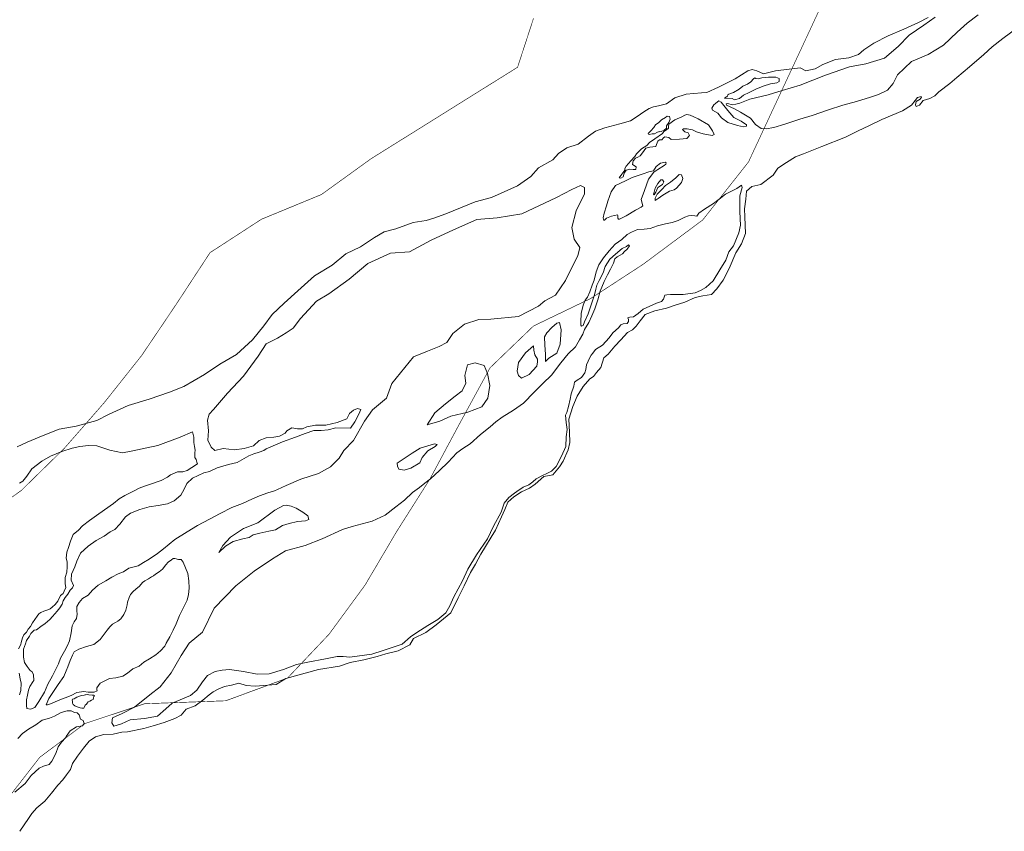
# Model space of a CAD drawing. Header units: metres. Extents: x 347609 to 404409, y 8547781 to 8605413.
# Tile 9 of 39: x 364563 to 365380, y 8552202 to 8552876. Entities that reach past the tile are written whole.
import ezdxf

# ---------------------------------------------------------------- set-up
doc = ezdxf.new("R2010")
doc.units = ezdxf.units.M
doc.layers.add('01. RIO', color=7, linetype='Continuous', lineweight=5, true_color=0x2776bb)
doc.layers.add('PREDIOS INSCRITOS EN LA BASE GRAFICA REGISTRAL (HUAURA) NOMBRE', color=7, linetype='Continuous', true_color=0xfffff0)

# ---------------------------------------------------------------- blocks, each defined once
blk = doc.blocks.new('REIORORI')
at = {"layer": '01. RIO', "color": 152, "lineweight": 15, "true_color": 0x2776bb, "flags": 128}
for points in [[(365390.64, 8552868.69), (365379.16, 8552860.04), (365370.18, 8552853.22), (365363.36, 8552846.74), (365351.38, 8552836.43), (365340.9, 8552827.62), (365335.24, 8552822.63), (365326.09, 8552815.81), (365322.74, 8552812.42), (365318.58, 8552810.26), (365313.09, 8552808.43), (365310.09, 8552804.77), (365307.1, 8552803.44), (365306.77, 8552804.94), (365307.27, 8552807.76), (365310.59, 8552809.59), (365311.59, 8552811.26), (365311.26, 8552811.92), (365308.43, 8552811.09), (365306.27, 8552808.6), (365303.44, 8552804.61), (365295.95, 8552799.95), (365278.82, 8552792.8), (365268, 8552787.48), (365258.98, 8552783.45), (365248.5, 8552777.97), (365228.87, 8552770.32), (365213.73, 8552764.17), (365207.07, 8552761.67), (365199.56, 8552757.13), (365192.41, 8552752.48), (365188.42, 8552746.66), (365178.27, 8552738.85), (365170.95, 8552737.18), (365166.46, 8552733.36), (365165.96, 8552726.71), (365164.63, 8552718.56), (365165.13, 8552711.91), (365165.45, 8552698.04), (365162.29, 8552689.56), (365157.63, 8552681.91), (365152.14, 8552668.94), (365146.99, 8552659.3), (365141.83, 8552652.15), (365137.39, 8552647.53), (365130.15, 8552646.39), (365123.74, 8552645.05), (365115.25, 8552641.2), (365107.19, 8552638.72), (365099.95, 8552636.04), (365090.33, 8552633.97), (365082.45, 8552630.95), (365078.31, 8552625.58), (365074.8, 8552621.03), (365071.7, 8552618.03), (365067.56, 8552615.97), (365062.08, 8552609.86), (365057.11, 8552604.48), (365051.63, 8552597.76), (365048.01, 8552594.87), (365045.43, 8552586.91), (365042.02, 8552582.78), (365039.33, 8552579.47), (365036.54, 8552577.41), (365030.94, 8552570.96), (365025.98, 8552563), (365022.36, 8552554.32), (365018.95, 8552543.78), (365019.57, 8552533.1), (365019.88, 8552524.63), (365018.43, 8552518.43), (365014.29, 8552509.09), (365011.29, 8552504.44), (365005.6, 8552497.62), (364998.26, 8552496.38), (364990.91, 8552489.95), (364986.26, 8552486.75), (364979.64, 8552483.44), (364973.23, 8552479.41), (364968.38, 8552475.07), (364965.89, 8552468.87), (364963.21, 8552462.67), (364958.02, 8552451.78), (364954.4, 8552445.79), (364949.96, 8552438.04), (364946.03, 8552431.94), (364941.56, 8552423.43), (364937.32, 8552416.5), (364932.15, 8552405.45), (364927.19, 8552395.53), (364921.08, 8552383.08), (364908.77, 8552373.16), (364900.19, 8552366.66), (364890.17, 8552361.8), (364886.96, 8552356.53), (364877.45, 8552351.47), (364867.11, 8552349.09), (364859.87, 8552346.92), (364848.91, 8552344.13), (364837.65, 8552341.96), (364828.75, 8552338.8), (364811.36, 8552335.94), (364784.1, 8552328.59), (364776.22, 8552323.57), (364758.64, 8552322.32), (364751.11, 8552322.86), (364745.23, 8552324.67), (364739.03, 8552323.12), (364733.25, 8552321.92), (364728.45, 8552320.09), (364723.87, 8552317.55), (364720.42, 8552315.02), (364715.18, 8552310.54), (364708.87, 8552305.85), (364701.48, 8552302.97), (364697.15, 8552298.1), (364692.1, 8552295.22), (364683.26, 8552291.97), (364674.06, 8552289.27), (364666.31, 8552286.93), (364652.66, 8552284.38), (364648.14, 8552283.93), (364640.79, 8552282.46), (364633.21, 8552282.01), (364626.2, 8552280.09), (364620.89, 8552276.47), (364616.26, 8552270.82), (364611.13, 8552264.11), (364607.15, 8552257.97), (364605.35, 8552252.91), (364602.08, 8552248.63), (364599.09, 8552244.42), (364594.95, 8552239.86), (364589.68, 8552233.24), (364584.03, 8552226.73), (364577.4, 8552221.24), (364573.27, 8552216.4), (364570.58, 8552212.4), (364563.28, 8552201.64)], [(365317.13, 8552877.35), (365309.19, 8552873.24), (365296.98, 8552867.7), (365284.09, 8552862.18), (365272.19, 8552856.23), (365263.83, 8552850.56), (365259.29, 8552846.88), (365251.33, 8552844.03), (365240.28, 8552842.61), (365229.65, 8552838.5), (365223.27, 8552834.96), (365215.76, 8552833.26), (365211.08, 8552835.67), (365190.52, 8552833.11), (365180.6, 8552830.71), (365174.93, 8552833.11), (365171.25, 8552834.39), (365167.42, 8552833.11), (365156.98, 8552826.54), (365143.17, 8552819.64), (365133.45, 8552815.13), (365128.95, 8552814.85), (365116.41, 8552813.72), (365106.83, 8552810.63), (365100.07, 8552805.7), (365093.4, 8552804.09), (365089.32, 8552803.38), (365085.52, 8552801.97), (365081.29, 8552799.02), (365075.65, 8552795.36), (365070.16, 8552791.7), (365061.43, 8552789.3), (365048.75, 8552785.78), (365041.14, 8552783.11), (365035.36, 8552778.88), (365026.63, 8552772.41), (365017.33, 8552769.17), (365010.45, 8552764.6), (365005.62, 8552759.33), (364993.75, 8552752.62), (364987.42, 8552745.51), (364976.27, 8552737.62), (364954.72, 8552728.03), (364941.2, 8552724.26), (364917.03, 8552714.35), (364906.97, 8552710.77), (364900.49, 8552708.99), (364889.77, 8552707.2), (364875.47, 8552702.07), (364865.64, 8552699.39), (364857.6, 8552694.7), (364846.21, 8552687.11), (364833.92, 8552681.08), (364822.53, 8552671.92), (364808, 8552662.99), (364794.09, 8552650.62), (364782.7, 8552640.34), (364772.87, 8552630.74), (364765.94, 8552621.37), (364756.56, 8552609.76), (364743.16, 8552597.48), (364729.31, 8552589.66), (364716.61, 8552581.11), (364699.42, 8552571.05), (364687.71, 8552566.24), (364670.84, 8552560.56), (364653.21, 8552555.26), (364637.1, 8552547.87), (364627.24, 8552542.94), (364610.18, 8552538.21), (364595.96, 8552535.55), (364582.85, 8552530.23), (364569.39, 8552524.73), (364561.24, 8552520.94)], [(365323.09, 8552877.66), (365313.51, 8552870.99), (365301.53, 8552862.8), (365292.19, 8552853.33), (365280.85, 8552843.62), (365265.34, 8552838.96), (365251.85, 8552836.44), (365232.01, 8552829.56), (365211.04, 8552821.29), (365195.98, 8552816.78), (365184.3, 8552813.29), (365169.24, 8552809.64), (365161, 8552806.47), (365157.54, 8552805.38), (365154.64, 8552805.07), (365150.88, 8552805.93), (365149.47, 8552805.85), (365149.78, 8552804.67), (365156.52, 8552801.7), (365161.45, 8552798.88), (365169.6, 8552793.95), (365173.83, 8552788.54), (365178.61, 8552785.41), (365182.61, 8552785.1), (365189.19, 8552786.04), (365198.28, 8552788.94), (365210.66, 8552793.01), (365221, 8552796.22), (365234.57, 8552800.92), (365246.4, 8552804.76), (365257.78, 8552807.66), (365269.38, 8552811.18), (365275.96, 8552813.61), (365283.56, 8552817.21), (365288.03, 8552822.71), (365291.79, 8552829.75), (365303.29, 8552841.04), (365317.2, 8552846.67), (365329.99, 8552854.57), (365341.27, 8552865.34), (365349.56, 8552872.88), (365358.71, 8552879.77)], [(364563.13, 8552315.09), (364564.15, 8552318.51), (364564.45, 8552324.69), (364563.55, 8552328.38), (364562.76, 8552332.87)], [(364562.17, 8552353.14), (364564.16, 8552356.83), (364564.37, 8552358.34), (364565.5, 8552362.23), (364566.76, 8552364.94), (364568.9, 8552367.07), (364570.34, 8552369.4), (364572.23, 8552371.6), (364574.03, 8552374.66), (364575.87, 8552377.58), (364577.84, 8552380.37), (364579.17, 8552382.27), (364580.92, 8552383.38), (364583.4, 8552384.46), (364586.52, 8552385.48), (364588.62, 8552386.3), (364590.33, 8552387.77), (364592.81, 8552389.99), (364594.98, 8552392.66), (364597.22, 8552397.48), (364599.25, 8552399.11), (364600.17, 8552401.04), (364601.6, 8552404.09), (364600.99, 8552407.03), (364601.09, 8552412.33), (364602.42, 8552416.72), (364602.62, 8552421.42), (364602.73, 8552425.5), (364601.81, 8552428.46), (364602.42, 8552433.35), (364603.85, 8552437.23), (364605.58, 8552442.54), (364607.73, 8552448.05), (364612.03, 8552451.76), (364615.3, 8552455.33), (364621.12, 8552459.82), (364627.14, 8552463.8), (364633.67, 8552468.49), (364641.22, 8552473.83), (364645.83, 8552477.82), (364650.54, 8552480.48), (364657.7, 8552484.06), (364662.52, 8552486.73), (364667.64, 8552488.67), (364671.94, 8552490), (364680.74, 8552493.07), (364685.86, 8552495.63), (364688.34, 8552497.6), (364694.28, 8552500.06), (364698.58, 8552500.06), (364702.26, 8552501.39), (364706.26, 8552503.74), (364710.76, 8552506.71), (364710.25, 8552508.07), (364709.67, 8552510.3), (364708.7, 8552512.14), (364708.7, 8552515.82), (364708.79, 8552518.24), (364708.31, 8552521.25), (364707.73, 8552524.64), (364707.92, 8552529), (364706.71, 8552533.39), (364696.54, 8552528.99), (364678.02, 8552522.16), (364655.7, 8552517.3), (364648.56, 8552515.94), (364638.19, 8552518.22), (364627.25, 8552521.71), (364620.42, 8552522.17), (364613.19, 8552521.35), (364606.72, 8552519.74), (364598.32, 8552517.16), (364588.8, 8552513.26), (364581.66, 8552508.98), (364573.47, 8552502.58), (364569.19, 8552496.68), (364565.78, 8552492.38), (364562.99, 8552490.65)], [(364559.18, 8552234.21), (364567.69, 8552241.39), (364572.88, 8552248.1), (364579.41, 8552254.09), (364583.08, 8552255.7), (364587.65, 8552257.23), (364589.97, 8552259.82), (364593.21, 8552266.29), (364595.09, 8552271.83), (364597.95, 8552275.59), (364601.26, 8552279.17), (364601.78, 8552280.37), (364605.22, 8552285.1), (364610.54, 8552288.55), (364615.28, 8552289.27), (364616.71, 8552291.28), (364615.85, 8552293.72), (364613.84, 8552294.72), (364612.55, 8552298.31), (364610.97, 8552300.03), (364608.67, 8552300.32), (364606.09, 8552301.61), (364602.78, 8552301.61), (364597.76, 8552300.18), (364592.3, 8552297.31), (364587.99, 8552295.73), (364581.96, 8552293.86), (364576.79, 8552289.99), (364570.47, 8552286.4), (364565.73, 8552282.95), (364561.71, 8552278.79)]]:
    blk.add_lwpolyline(points, dxfattribs=at)
for points in [[(365151.89, 8552813.78), (365150.87, 8552813.35), (365150.68, 8552812.13), (365149.75, 8552811.64), (365148.44, 8552810.77), (365148.53, 8552810.23), (365150.68, 8552810.57), (365154.43, 8552810.13), (365156.47, 8552809.06), (365160.66, 8552810.28), (365163.87, 8552812.91), (365168.69, 8552815.19), (365174.19, 8552817.82), (365180.12, 8552820.46), (365186.27, 8552822.41), (365191.65, 8552823.27), (365193.44, 8552824.2), (365193.51, 8552826.69), (365190.71, 8552827.94), (365184.64, 8552827.86), (365179.03, 8552827.31), (365175.99, 8552826.46), (365174.29, 8552826.87), (365173.31, 8552827.41), (365172.24, 8552826.53), (365169.89, 8552823.99), (365167.26, 8552822.14), (365163.35, 8552820.33), (365160.27, 8552817.99), (365155.73, 8552815.21), (365153.24, 8552814.38)], [(365142.28, 8552807.35), (365143.51, 8552808.33), (365145.34, 8552807.23), (365150.98, 8552800.37), (365156, 8552794.5), (365162.12, 8552791.32), (365166.4, 8552788.38), (365166.4, 8552787.16), (365163.83, 8552786.67), (365159.06, 8552787.77), (365150.85, 8552790.34), (365145.71, 8552794.26), (365142.65, 8552797.93), (365138.24, 8552800.5), (365137.63, 8552802.09), (365139.34, 8552804.9), (365140.81, 8552806)], [(365060.83, 8552744.36), (365063.04, 8552747.4), (365065.4, 8552750.67), (365065.32, 8552752.11), (365066.54, 8552754.01), (365070.42, 8552758.43), (365073.69, 8552762.15), (365075.21, 8552764.36), (365079.32, 8552768.54), (365083.81, 8552771.05), (365085.87, 8552773.79), (365090.28, 8552776.68), (365096.6, 8552781.23), (365097.94, 8552782.69), (365100, 8552784.28), (365101.71, 8552785.49), (365101.59, 8552786.95), (365101.95, 8552788.78), (365106.82, 8552792.43), (365112.79, 8552795.1), (365115.22, 8552796.32), (365116.93, 8552796.93), (365119.73, 8552796.32), (365122.65, 8552795.1), (365126.42, 8552793.4), (365134.94, 8552788.41), (365138.23, 8552783.3), (365139.45, 8552780.26), (365137.86, 8552779.53), (365130.32, 8552780.87), (365124.96, 8552782.57), (365121.67, 8552784.15), (365117.29, 8552785.13), (365114, 8552785.13), (365113.27, 8552784.4), (365115.22, 8552782.57), (365118.14, 8552781.6), (365119, 8552779.41), (365116.8, 8552777.1), (365110.84, 8552776.37), (365104.02, 8552776.12), (365102.07, 8552777.71), (365098.67, 8552778.44), (365097.45, 8552777.46), (365096.23, 8552776), (365094.16, 8552776), (365092.94, 8552774.91), (365091.73, 8552771.99), (365091.12, 8552770.41), (365086.25, 8552769.8), (365082.84, 8552769.07), (365080.04, 8552765.05), (365078.09, 8552762.5), (365076.27, 8552761.4), (365074.2, 8552760.55), (365072.37, 8552758.36), (365071.88, 8552755.44), (365074.81, 8552753.37), (365074.56, 8552751.31), (365072.49, 8552751.31), (365069.69, 8552751.43), (365066.65, 8552750.82), (365064.95, 8552748.14), (365064.09, 8552745.22), (365062.27, 8552744.13)], [(365084.83, 8552781.27), (365087.12, 8552783.41), (365089.48, 8552786.15), (365091.01, 8552788.29), (365093.76, 8552790.2), (365095.82, 8552792.41), (365099.1, 8552794.54), (365100.7, 8552795.54), (365102.53, 8552795.31), (365103.07, 8552793.02), (365102, 8552790.27), (365100.01, 8552787.53), (365099.94, 8552785.54), (365098.11, 8552783.79), (365095.74, 8552782.8), (365094.37, 8552782.65), (365093.98, 8552782.87), (365092, 8552781.88), (365089.94, 8552780.97), (365088.26, 8552780.82), (365085.67, 8552780.43), (365084.98, 8552780.66)], [(365047.99, 8552708.8), (365047.48, 8552711.17), (365048.32, 8552714.9), (365050.13, 8552721.03), (365051.21, 8552725), (365053.98, 8552732.69), (365057.83, 8552737.86), (365066.13, 8552741.72), (365071.67, 8552744.49), (365080.57, 8552747.61), (365085.38, 8552749.18), (365089.35, 8552750.26), (365091.52, 8552753.75), (365095.01, 8552756.51), (365098.98, 8552757.36), (365099.7, 8552756.75), (365099.58, 8552755.67), (365098.14, 8552754.47), (365092.72, 8552751.22), (365089.47, 8552748.94), (365085.14, 8552743.17), (365081.89, 8552733.67), (365079.13, 8552726.45), (365080.45, 8552721.04), (365078.88, 8552719.96), (365074.31, 8552717.43), (365066.49, 8552712.86), (365060.96, 8552710.1), (365060.11, 8552709.98), (365059.75, 8552710.94), (365059.75, 8552713.1), (365059.39, 8552713.58), (365056.87, 8552712.98), (365054.34, 8552712.38), (365050.25, 8552710.94), (365049.04, 8552709.86)], [(365090.61, 8552725.6), (365093.01, 8552727.16), (365096.95, 8552729.96), (365102.64, 8552733.15), (365106.28, 8552734.44), (365108.33, 8552735.65), (365112.5, 8552740.43), (365113.49, 8552743.84), (365112.5, 8552746.8), (365110.61, 8552747.1), (365107.8, 8552744.29), (365103.32, 8552740.65), (365099.08, 8552738), (365096.04, 8552734.74), (365094.45, 8552732.84), (365092.4, 8552730.64), (365090.73, 8552727.31)], [(364765.82, 8552517.94), (364767.91, 8552519.38), (364781.49, 8552524.99), (364792.07, 8552529.1), (364800.28, 8552532.09), (364807.38, 8552534.46), (364813.54, 8552534.46), (364819.38, 8552535.09), (364825.69, 8552536.67), (364837.85, 8552536.51), (364841.48, 8552541.56), (364844.63, 8552548.03), (364846.37, 8552551.97), (364843.53, 8552552.76), (364840.37, 8552551.34), (364837.06, 8552548.66), (364834.85, 8552544.24), (364826.8, 8552541.09), (364817.44, 8552538.88), (364808.68, 8552538.88), (364801.7, 8552537.5), (364797.96, 8552535.93), (364793.73, 8552535.83), (364789.01, 8552536.71), (364785.07, 8552534.26), (364783.6, 8552532.29), (364778.87, 8552529.93), (364774.15, 8552528.95), (364767.95, 8552528.36), (364762.12, 8552526.16), (364757.19, 8552521.89), (364749.64, 8552519.59), (364741.59, 8552518.44), (364732.22, 8552519.59), (364725.16, 8552517.78), (364722.08, 8552520.76), (364719.44, 8552526.6), (364720.03, 8552534.11), (364719.25, 8552543.08), (364720.52, 8552548.05), (364724.13, 8552551.95), (364735.61, 8552565.43), (364749.09, 8552579.65), (364761.07, 8552596.11), (364767.81, 8552606.59), (364777.29, 8552611.08), (364784.28, 8552615.57), (364790.27, 8552619.56), (364796.28, 8552627.61), (364809.5, 8552641.83), (364819.74, 8552648.06), (364836.71, 8552660.29), (364852.19, 8552673.26), (364870.91, 8552681.74), (364886.73, 8552682.82), (364904.7, 8552692.55), (364923.17, 8552701.28), (364942.63, 8552709.76), (364959.61, 8552711.01), (364980.07, 8552714.5), (365008.81, 8552728.01), (365021.54, 8552734.75), (365028.53, 8552737.99), (365032.02, 8552736.25), (365032.02, 8552731.01), (365025.03, 8552716.79), (365021.54, 8552703.07), (365023.54, 8552693.34), (365028.03, 8552686.61), (365026.53, 8552679.62), (365021.04, 8552668.65), (365016.3, 8552659.17), (365007.81, 8552646.94), (364999.08, 8552642.2), (364993.83, 8552637.71), (364977.33, 8552629.15), (364954.12, 8552626.9), (364944.38, 8552626.65), (364932.4, 8552622.91), (364922.67, 8552615.18), (364917.68, 8552607.45), (364911.44, 8552604.2), (364901.7, 8552600.46), (364890.2, 8552595.66), (364872.23, 8552573.46), (364867.74, 8552561.24), (364855.98, 8552551.7), (364849.49, 8552542.22), (364840.25, 8552526.25), (364832.25, 8552517.96), (364828.5, 8552511.47), (364821.26, 8552504.24), (364811.28, 8552498.75), (364796.47, 8552494.15), (364784.51, 8552488.76), (364777.28, 8552485.64), (364774.72, 8552484.36), (364769.29, 8552482.87), (364762.35, 8552480.21), (364756.38, 8552477.65), (364748.29, 8552473.92), (364739.44, 8552470.52), (364729.58, 8552465.59), (364720.73, 8552461), (364710.86, 8552455.56), (364702.36, 8552450.28), (364692.15, 8552443.99), (364682.64, 8552436.24), (364677.75, 8552432.31), (364670.62, 8552427.74), (364666.05, 8552424.97), (364661.69, 8552422.1), (364653.93, 8552420.08), (364649.56, 8552417.08), (364645.09, 8552415.6), (364639.67, 8552412.83), (364634.67, 8552409.75), (364628.5, 8552405.93), (364623.72, 8552401.78), (364620.21, 8552397.85), (364615.52, 8552394.95), (364612.65, 8552391.76), (364610.73, 8552388.36), (364610.73, 8552384.75), (364611.05, 8552381.98), (364610.41, 8552378.48), (364608.61, 8552375.5), (364606.8, 8552372.42), (364606.05, 8552366.36), (364604.66, 8552359.84), (364602.64, 8552355.48), (364600.41, 8552351.12), (364597.22, 8552345.49), (364595.62, 8552340.81), (364590.51, 8552330.78), (364586.58, 8552323.77), (364583.81, 8552317.29), (364579.24, 8552309.53), (364575.73, 8552304.43), (364572.12, 8552303.15), (364569.24, 8552303.58), (364568.82, 8552306.13), (364568.82, 8552310.7), (364569.67, 8552314.84), (364570.63, 8552318.99), (364571.8, 8552321.96), (364574.12, 8552325.85), (364575, 8552326.86), (364574.8, 8552331.53), (364573.72, 8552334.17), (364571.89, 8552335.25), (364569.39, 8552338.43), (364567.16, 8552341.81), (364566.34, 8552346.34), (364566.34, 8552350.12), (364566.55, 8552352.93), (364567.97, 8552357.26), (364569.05, 8552360.16), (364571.42, 8552363.81), (364572.64, 8552365.93), (364575.21, 8552368.77), (364577.11, 8552368.9), (364580.96, 8552371.61), (364584.48, 8552374.11), (364588.27, 8552377.56), (364590.5, 8552379.99), (364594.3, 8552384.41), (364596.67, 8552387.11), (364598.63, 8552390.36), (364599.3, 8552393.06), (364601, 8552395.83), (364603.16, 8552398.67), (364605.23, 8552401.85), (364607.18, 8552403.81), (364607.82, 8552405.78), (364606.07, 8552410.14), (364606.29, 8552415.27), (364608.91, 8552421.27), (364610.76, 8552425.86), (364613.72, 8552432.77), (364620.16, 8552438.55), (364626.82, 8552443.24), (364633.26, 8552446.84), (364638.28, 8552450.23), (364642.1, 8552452.41), (364646.38, 8552456.79), (364650.96, 8552462.9), (364655.22, 8552465.96), (364662.86, 8552468.9), (364670.72, 8552471.2), (364678.15, 8552472.18), (364686.01, 8552473.7), (364691.34, 8552476), (364696.92, 8552480.71), (364699.77, 8552485.85), (364701.85, 8552490.56), (364706.77, 8552495.04), (364715.97, 8552499.42), (364720.82, 8552500.43), (364727.17, 8552503.6), (364736.48, 8552506.23), (364743.7, 8552507.87), (364749.62, 8552511.26), (364753.56, 8552513.56), (364757.72, 8552515.2), (364761.99, 8552516.52)], [(364826.6, 8552346.94), (364816.95, 8552344.8), (364802.29, 8552342.12), (364792.99, 8552340.15), (364782.09, 8552336.04), (364770.42, 8552332.37), (364760.25, 8552332.15), (364749.07, 8552334.27), (364737.34, 8552336.06), (364731.31, 8552335.61), (364725.61, 8552334.49), (364719.24, 8552331.14), (364714.99, 8552325.78), (364710.3, 8552318.86), (364705.16, 8552314.5), (364689.81, 8552308.2), (364684.56, 8552303.4), (364677.74, 8552297.37), (364666.79, 8552295.36), (364654.94, 8552294.13), (364647.68, 8552291), (364641.31, 8552289.1), (364639.63, 8552291.78), (364640.19, 8552295.92), (364648.26, 8552299.41), (364658.5, 8552304.81), (364671.29, 8552315.04), (364679.82, 8552321.57), (364688.92, 8552333.22), (364697.17, 8552347.72), (364703.99, 8552357.95), (364714.93, 8552367.11), (364724.67, 8552386.9), (364742.56, 8552405.42), (364757.89, 8552417.55), (364773.08, 8552427.8), (364783.94, 8552434.5), (364800.07, 8552439.13), (364814.29, 8552444.56), (364831.23, 8552452.41), (364839.06, 8552454.8), (364855.83, 8552459.11), (364866.69, 8552464.06), (364875.53, 8552471.07), (364882.48, 8552476.56), (364889.2, 8552482.89), (364895.03, 8552487.3), (364899.35, 8552490.71), (364904.27, 8552494.23), (364911.71, 8552501.38), (364918.84, 8552508.31), (364926.07, 8552516.04), (364931.09, 8552519.55), (364937.13, 8552523.48), (364945.77, 8552531.31), (364953.8, 8552537.43), (364958.52, 8552541.65), (364963.67, 8552545.5), (364973.01, 8552551.32), (364981.34, 8552557.24), (364990.08, 8552566.37), (364997.41, 8552573.6), (365004.55, 8552580.36), (365012.38, 8552590.6), (365018.51, 8552598.12), (365024.41, 8552603.96), (365027.83, 8552609.9), (365030.65, 8552614.53), (365032.06, 8552618.25), (365035.59, 8552624.09), (365038.1, 8552629.63), (365040.52, 8552635.67), (365042.94, 8552643.14), (365044.86, 8552650.19), (365048.28, 8552658.14), (365051.1, 8552663.88), (365053.63, 8552668.54), (365055.94, 8552673.57), (365057.25, 8552676.99), (365059.07, 8552678.71), (365061.48, 8552680.01), (365063.4, 8552681.22), (365065.31, 8552683.03), (365067.43, 8552685.15), (365069.24, 8552687.86), (365068.53, 8552688.57), (365066.82, 8552687.36), (365063.3, 8552685.55), (365057.76, 8552680.82), (365053.13, 8552676.69), (365049.2, 8552670.75), (365047.38, 8552665.52), (365044.26, 8552659.08), (365042.15, 8552655.15), (365041.44, 8552651.83), (365040.23, 8552647.1), (365037.71, 8552639.74), (365034.89, 8552631.36), (365032.07, 8552624.82), (365030.76, 8552621.7), (365029.55, 8552621.1), (365028.85, 8552622.1), (365029.05, 8552624.82), (365029.15, 8552631.67), (365030.86, 8552638.71), (365032.47, 8552642.64), (365034.49, 8552645.35), (365036.4, 8552649.58), (365038.31, 8552655.12), (365040.03, 8552659.24), (365041.53, 8552666.38), (365043.95, 8552671.94), (365047.69, 8552677.99), (365052.44, 8552683.75), (365057.38, 8552689.3), (365063.04, 8552693.03), (365067.28, 8552697.17), (365070.92, 8552699.29), (365075.97, 8552701.51), (365081.42, 8552701.71), (365086.47, 8552702.22), (365092.46, 8552704.38), (365099.33, 8552706), (365104.68, 8552707.31), (365109.83, 8552709.03), (365115.18, 8552711.75), (365118.41, 8552712.86), (365121.14, 8552712.96), (365123.67, 8552712.76), (365125.18, 8552712.56), (365127, 8552715.08), (365131.44, 8552718.21), (365138.92, 8552722.96), (365143.68, 8552726.51), (365149.04, 8552730.65), (365158.53, 8552735.5), (365162.25, 8552738.22), (365162.76, 8552736.28), (365160.92, 8552729.34), (365161.02, 8552722.29), (365160.82, 8552716.67), (365161.23, 8552710.14), (365161.33, 8552704.93), (365160, 8552698.6), (365155.5, 8552687.93), (365151.72, 8552682.93), (365149.17, 8552675.88), (365144.26, 8552667.81), (365138.84, 8552658.89), (365132.6, 8552653.27), (365128.31, 8552650.82), (365123.92, 8552648.88), (365113.79, 8552647.32), (365108.17, 8552647.42), (365103.47, 8552647.42), (365100.4, 8552647.22), (365098.56, 8552646.81), (365097.54, 8552643.44), (365096.01, 8552641.7), (365091.71, 8552640.27), (365080.57, 8552635.25), (365076.38, 8552631.57), (365072.6, 8552628.91), (365069.63, 8552628.71), (365067.89, 8552627.99), (365068.61, 8552626.77), (365068.41, 8552625.13), (365067.28, 8552623.4), (365064.11, 8552623.09), (365062.27, 8552622.28), (365060.33, 8552619.81), (365055.53, 8552615.62), (365052.46, 8552611.33), (365046.83, 8552605.39), (365041.21, 8552601.82), (365038.86, 8552598.75), (365037.43, 8552597.12), (365036.5, 8552595.17), (365033.74, 8552589.15), (365033.03, 8552585.16), (365032.31, 8552582.4), (365029.44, 8552578.61), (365025.77, 8552576.26), (365023.72, 8552574.53), (365023.21, 8552571.36), (365020.83, 8552564.96), (365020, 8552560.62), (365018.65, 8552554.53), (365017.41, 8552549.57), (365016.17, 8552547.19), (365016.69, 8552541.2), (365017.62, 8552535.28), (365016.89, 8552529.19), (365016.48, 8552521.23), (365012.97, 8552513.07), (365008.52, 8552504.58), (365004.69, 8552500.75), (365000.14, 8552498.38), (364997.66, 8552497.45), (364991.76, 8552494.33), (364989.07, 8552491.85), (364985.66, 8552489.27), (364981, 8552487.51), (364975.94, 8552483.89), (364973.97, 8552482.55), (364969.21, 8552479), (364965.38, 8552474.04), (364962.8, 8552466.81), (364956.58, 8552455.01), (364951.41, 8552444.57), (364942.31, 8552431.32), (364935.17, 8552419.42), (364930.72, 8552409.7), (364923.48, 8552396.35), (364920.27, 8552389.01), (364916.86, 8552383.02), (364910.34, 8552377.52), (364901.86, 8552372.66), (364892.97, 8552366.67), (364887.59, 8552363.16), (364880.55, 8552357.05), (364864.94, 8552351.88), (364855.53, 8552348.88), (364837.13, 8552346.3), (364831.65, 8552346.71)], [(365089.67, 8552730.11), (365091.26, 8552732.46), (365092.93, 8552736.18), (365096.72, 8552738.83), (365097.71, 8552740.88), (365096.8, 8552742.55), (365095.28, 8552742.63), (365092.78, 8552739.67), (365090.65, 8552735.65), (365089.89, 8552732.39), (365089.36, 8552730.72)], [(364999.52, 8552591.93), (364999.52, 8552597.76), (364998.93, 8552605.36), (364998.81, 8552612.38), (365000.71, 8552615.47), (365004.99, 8552620.1), (365009.15, 8552623.67), (365011.18, 8552624.26), (365012.6, 8552618.2), (365011.77, 8552606.2), (365009.15, 8552598.59), (365002.26, 8552594.55), (365000.71, 8552592.88)], [(364989.76, 8552604.79), (364983.12, 8552598.91), (364977.24, 8552590.95), (364976.21, 8552583.85), (364977.16, 8552580.17), (364979.78, 8552578.03), (364985.96, 8552580.88), (364992.39, 8552587.89), (364993.1, 8552591.46), (364992.86, 8552593.72), (364990.72, 8552597.28), (364989.89, 8552601.2)], [(364901.4, 8552539.2), (364912.04, 8552542.39), (364921.14, 8552546.4), (364935.09, 8552549.59), (364946.8, 8552554.2), (364951.76, 8552561.29), (364953.42, 8552571.93), (364951.53, 8552581.85), (364948.81, 8552588.47), (364941.36, 8552590.6), (364934.98, 8552589.06), (364932.73, 8552580.08), (364933.44, 8552573.94), (364930.48, 8552567.56), (364924.57, 8552562.95), (364916.65, 8552556.57), (364907.78, 8552549.24)], [(364876.44, 8552507.48), (364883.89, 8552512.45), (364888.85, 8552515.76), (364895.59, 8552519.77), (364907.41, 8552523.32), (364909.66, 8552522.85), (364908.12, 8552521.31), (364902.09, 8552517.65), (364897.25, 8552512.09), (364895.24, 8552507.72), (364887.79, 8552503.23), (364882.47, 8552501.58), (364877.86, 8552502.52), (364876.91, 8552505)], [(364782.19, 8552472.34), (364774.91, 8552468.25), (364761.04, 8552457.77), (364748.96, 8552452.98), (364738.32, 8552445.79), (364731.86, 8552439.08), (364728.5, 8552433.14), (364734.12, 8552438.41), (364740.53, 8552442.22), (364748.59, 8552444.67), (364753.71, 8552445.76), (364756.95, 8552447.99), (364762.57, 8552449.29), (364770.13, 8552451.03), (364775.68, 8552452.03), (364781.44, 8552455.63), (364786.84, 8552457.21), (364793.85, 8552458.96), (364800.4, 8552459.46), (364803.13, 8552460.68), (364802.34, 8552463.71), (364798.31, 8552466.73), (364792.77, 8552469.89), (364788.45, 8552471.76), (364784.42, 8552472.48)], [(364585.26, 8552306.56), (364587.4, 8552311.85), (364591.41, 8552317.86), (364595.33, 8552323.69), (364599.8, 8552330.34), (364601.8, 8552334.89), (364603.26, 8552338.35), (364605.26, 8552343.45), (364607, 8552347.86), (364608.46, 8552350.64), (364612.3, 8552352.93), (364618.7, 8552355.21), (364624.82, 8552356.67), (364630.03, 8552360.96), (364633.5, 8552365.25), (364635.97, 8552368.73), (364638.07, 8552371.37), (364640.17, 8552373.57), (364642.82, 8552375.12), (364644.65, 8552376.12), (364647.11, 8552378.13), (364649.78, 8552381.64), (364651.24, 8552385.2), (364652.43, 8552389.67), (364652.7, 8552391.96), (364654.16, 8552395.79), (364655.26, 8552398.26), (364657.36, 8552400.91), (364659.74, 8552402.73), (364662.68, 8552405.31), (364665.24, 8552408.15), (364667.25, 8552409.79), (364670.26, 8552411.34), (364672.73, 8552412.89), (364674.28, 8552413.9), (364676.11, 8552415.09), (364678.94, 8552417.1), (364681.77, 8552419.38), (364684.42, 8552422.85), (364686.53, 8552425.13), (364689.18, 8552427.14), (364690.73, 8552428.15), (364692.1, 8552428.15), (364695.12, 8552427.51), (364697.22, 8552427.51), (364698.86, 8552425.22), (364700.96, 8552420.47), (364702.88, 8552415.82), (364703.7, 8552409.61), (364703.89, 8552403.58), (364703.34, 8552398.37), (364702.33, 8552393.63), (364699.32, 8552387.47), (364695.93, 8552380.8), (364693.1, 8552373.95), (364690.54, 8552368.56), (364687.98, 8552363.26), (364684.88, 8552357.97), (364683.59, 8552355.28), (364680.02, 8552351.54), (364676.19, 8552348.16), (364671.07, 8552344.87), (364666.23, 8552342.13), (364662.39, 8552338.93), (364657.27, 8552336.56), (364652.7, 8552333.09), (364648.87, 8552330.44), (364643.02, 8552329.16), (364637.81, 8552328.52), (364633.88, 8552326.7), (364629.95, 8552324.69), (364627.38, 8552320.91), (364627.38, 8552319.17), (364627.47, 8552318.26), (364625, 8552317.16), (364619.98, 8552317.16), (364616.41, 8552317.89), (364610.66, 8552316.8), (364605.9, 8552314.33), (364601.06, 8552312.41), (364596.58, 8552310.86), (364592.75, 8552309.13), (364588.73, 8552307.48), (364586.38, 8552306.72), (364585.71, 8552306.62)], [(364617.96, 8552315.05), (364619.46, 8552315.13), (364620.75, 8552314.94), (364623.4, 8552314.83), (364624.72, 8552314.83), (364625.31, 8552314.47), (364624.76, 8552313.62), (364624.5, 8552312.41), (364624.13, 8552311.2), (364622.88, 8552310.5), (364621.6, 8552309.69), (364620.2, 8552309.25), (364619.32, 8552307.96), (364618.84, 8552307.37), (364617.74, 8552306.49), (364617.04, 8552305.02), (364616.56, 8552303.99), (364614.8, 8552303.99), (364613.36, 8552304.22), (364611.74, 8552304.66), (364610.27, 8552305.24), (364609.1, 8552305.94), (364607.52, 8552307.08), (364607.22, 8552308.18), (364606.97, 8552309.62), (364606.71, 8552310.46), (364607.04, 8552311.31), (364608.36, 8552311.53), (364609.24, 8552312.19), (364610.83, 8552313.11), (364612.33, 8552313.66), (364614.21, 8552314.32), (364616.67, 8552314.83), (364617.63, 8552314.87)]]:
    blk.add_lwpolyline(points, close=True, dxfattribs=at)

msp = doc.modelspace()

# ---------------------------------------------------------------- linework, layer by layer
at = {"layer": 'PREDIOS INSCRITOS EN LA BASE GRAFICA REGISTRAL (HUAURA) NOMBRE', "color": 5, "true_color": 0x0000ff, "const_width": 0.5}
for points in [[(364551.49, 8552226.39), (364579.86, 8552263.04), (364617.36, 8552291.11), (364666.97, 8552307.6), (364734.31, 8552310.05), (364785.63, 8552329), (364820.02, 8552365.35), (364849.98, 8552406.26), (364876.3, 8552450.91), (364903.8, 8552494.36), (364928.56, 8552540.62), (364953.61, 8552586.58), (364989.63, 8552621.26), (365037.12, 8552644.14), (365080.59, 8552672.49), (365130.08, 8552709.33), (365168.04, 8552757.44), (365193.92, 8552813.07), (365219.53, 8552868.08), (365244.18, 8552921.14)], [(364523.51, 8552455.16), (364564.56, 8552484.66), (364600.28, 8552519.65), (364633.28, 8552557.43), (364664.62, 8552596.93), (364693.17, 8552639.29), (364721.21, 8552682.17), (364763.94, 8552709.95), (364813.72, 8552730.48), (364854.68, 8552760.07), (364898.06, 8552787.18), (364940.64, 8552813.79), (364976.46, 8552836.18), (364989.72, 8552876.89)]]:
    msp.add_lwpolyline(points, dxfattribs=at)

# ---------------------------------------------------------------- block references
msp.add_blockref('REIORORI', (0, 0))

doc.saveas('drawing.dxf')
